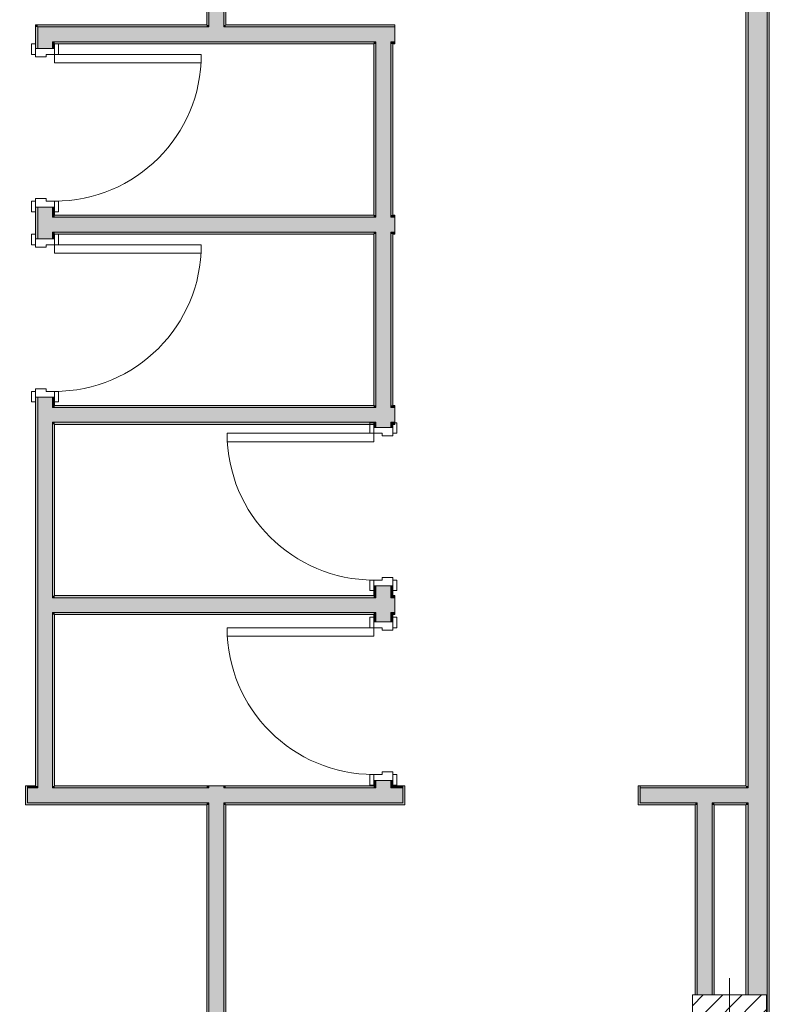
# Model space of a CAD drawing. Header units: millimetres. Extents: x -40968 to 11883, y -18948 to 4746.
# Tile 25 of 29: x 2646 to 6259, y -7033 to -2376. Entities that reach past the tile are written whole.
import ezdxf

# ---------------------------------------------------------------- set-up
doc = ezdxf.new("R2010")
doc.units = ezdxf.units.MM
doc.header["$MEASUREMENT"] = 0
doc.linetypes.add('Wipeout_Contour', pattern=[1000, 0, -1000])
for name, color, linetype in [('10_ESTR_Pilars', 7, 'Continuous'), ('12_FAÇ_Façana', 7, 'Continuous'), ('Demolido_12_FAÇ_Façana', 7, 'Continuous'), ('Demolido_Puertas Archicad', 7, 'Continuous')]:
    doc.layers.add(name, color=color, linetype=linetype)
for name, color, linetype, lineweight in [('10_ESTR_Pilars_Pluma_Nº__20', 1, 'Continuous', 5), ('10_ESTR_Pilars_Pluma_Nº__28', 7, 'Continuous', 20), ('10_ESTR_Pilars_Pluma_Nº__42', 8, 'Continuous', 25), ('12_FAÇ_Façana_Pluma_Nº__7', 7, 'Continuous', 5), ('Demolido_12_FAÇ_Façana_Pluma_Nº__7', 7, 'Continuous', 5), ('Demolido_Puertas Archicad_Pluma_Nº__1', 7, 'Continuous', 5), ('Demolido_Puertas Archicad_Pluma_Nº__7', 7, 'Continuous', 5)]:
    doc.layers.add(name, color=color, linetype=linetype, lineweight=lineweight)
for name, color, linetype, lineweight, true_color in [('12_FAÇ_Façana_Pluma_Nº__102', 7, 'Continuous', 5, 0xcccccc), ('12_FAÇ_Façana_Pluma_Nº__176', 7, 'Continuous', 15, 0x93a0c6), ('Demolido_12_FAÇ_Façana_Pluma_Nº__102', 7, 'Continuous', 5, 0xcccccc), ('Demolido_12_FAÇ_Façana_Pluma_Nº__176', 7, 'Continuous', 15, 0x93a0c6), ('Demolido_Puertas Archicad_Pluma_Nº__3', 7, 'Continuous', 5, 0xa4a4a4)]:
    doc.layers.add(name, color=color, linetype=linetype, lineweight=lineweight, true_color=true_color)

# ---------------------------------------------------------------- blocks, each defined once
blk = doc.blocks.new('Puerta 27_8')
at = {"layer": 'Demolido_Puertas Archicad_Pluma_Nº__1', "color": 7, "linetype": 'Continuous', "lineweight": 5}
for p, q in [((307, 0), (307, 694)), ((307, 694), (347, 694)), ((347, 694), (347, 0)), ((-397, 0), (-397, 19)), ((-397, 19), (-347, 19)), ((-347, 0), (-397, 0)), ((-347, 0), (-375, 0)), ((-375, 0), (-375, -90)), ((-347, 19), (-347, 0)), ((-347, -40), (-347, 0)), ((347, 0), (307, 0)), ((347, 19), (397, 19)), ((347, 0), (347, 19)), ((397, 0), (347, 0)), ((375, 0), (347, 0)), ((347, 0), (347, -40)), ((375, -90), (375, 0)), ((397, 19), (397, 0)), ((-335, -40), (-347, -40)), ((-335, -90), (-335, -40)), ((347, -40), (335, -40)), ((335, -40), (335, -90)), ((-397, -109), (-397, -90)), ((-397, -90), (-347, -90)), ((-375, -90), (-335, -90)), ((-347, -90), (-347, -109)), ((335, -90), (375, -90)), ((347, -90), (397, -90)), ((347, -109), (347, -90)), ((397, -90), (397, -109)), ((-347, -109), (-397, -109)), ((397, -109), (347, -109))]:
    blk.add_line(p, q, dxfattribs=at)
at = {"layer": 'Demolido_Puertas Archicad_Pluma_Nº__3', "color": 253, "linetype": 'Continuous', "lineweight": 5, "true_color": 0xa4a4a4}
blk.add_arc((347, 0), 694, 90, 180, dxfattribs=at)
at = {"layer": 'Demolido_Puertas Archicad_Pluma_Nº__7', "color": 7, "linetype": 'Continuous', "lineweight": 5}
for p, q in [((-375, 0), (-397, 0)), ((-375, 0), (-397, 0)), ((-375, 0), (-375, -10)), ((-375, 0), (-375, -10)), ((375, 0), (375, -10)), ((375, 0), (375, -10)), ((375, 0), (397, 0)), ((375, 0), (397, 0)), ((-375, -10), (-375, -80)), ((-375, -10), (-375, -80)), ((375, -10), (375, -80)), ((375, -10), (375, -80)), ((-375, -90), (-397, -90)), ((-375, -90), (-397, -90)), ((-375, -80), (-375, -90)), ((-375, -80), (-375, -90)), ((375, -80), (375, -90)), ((375, -80), (375, -90)), ((375, -90), (397, -90)), ((375, -90), (397, -90))]:
    blk.add_line(p, q, dxfattribs=at)
blk = doc.blocks.new('Muro_64_1', base_point=(2811.4, -6089.9))
at = {"layer": 'Demolido_12_FAÇ_Façana_Pluma_Nº__102', "linetype": 'Continuous', "lineweight": 0, "true_color": 0xe5e5e5}
for points in [[(2731.4, -2409.9), (2801.4, -2479.9), (2801.4, -2409.9)], [(2731.4, -2479.9), (2801.4, -2479.9), (2731.4, -2409.9)], [(2731.4, -2511.9), (2801.4, -2511.9), (2801.4, -2479.9), (2731.4, -2479.9)], [(2731.4, -3261.9), (2731.4, -3309.9), (2801.4, -3309.9), (2801.4, -3261.9)], [(2731.4, -3309.9), (2731.4, -3379.9), (2801.4, -3379.9), (2801.4, -3309.9)], [(2731.4, -3411.9), (2801.4, -3411.9), (2801.4, -3379.9), (2731.4, -3379.9)], [(2731.4, -4161.9), (2731.4, -4209.9), (2801.4, -4209.9), (2801.4, -4161.9)], [(2731.4, -4209.9), (2731.4, -4279.9), (2801.4, -4279.9), (2801.4, -4209.9)], [(2731.4, -4279.9), (2731.4, -5109.9), (2801.4, -5109.9), (2801.4, -4279.9)], [(2731.4, -5109.9), (2731.4, -5179.9), (2801.4, -5179.9), (2801.4, -5109.9)], [(2731.4, -5179.9), (2731.4, -5999.9), (2801.4, -5999.9), (2801.4, -5179.9)], [(2801.4, -5999.9), (2731.4, -5999.9), (2731.4, -6009.9), (2801.4, -6009.9)]]:
    blk.add_hatch(color=254, dxfattribs=at).paths.add_polyline_path(points)
at = {"layer": 'Demolido_12_FAÇ_Façana_Pluma_Nº__176', "linetype": 'Continuous', "lineweight": 0, "true_color": 0x495063}
for points in [[(2721.4, -2399.9), (2731.4, -2409.9), (2731.4, -2399.9)], [(2721.4, -2409.9), (2731.4, -2409.9), (2721.4, -2399.9)], [(2721.4, -2409.9), (2721.4, -2511.9), (2731.4, -2511.9), (2731.4, -2409.9)], [(2801.4, -2479.9), (2811.4, -2489.9), (2811.4, -2479.9)], [(2801.4, -2489.9), (2811.4, -2489.9), (2801.4, -2479.9)], [(2801.4, -2511.9), (2811.4, -2511.9), (2811.4, -2489.9), (2801.4, -2489.9)], [(2721.4, -3411.9), (2731.4, -3411.9), (2731.4, -3261.9), (2721.4, -3261.9)], [(2801.4, -3261.9), (2801.4, -3299.9), (2811.4, -3299.9), (2811.4, -3261.9)], [(2801.4, -3299.9), (2801.4, -3309.9), (2811.4, -3309.9), (2811.4, -3299.9)], [(2801.4, -3379.9), (2801.4, -3389.9), (2811.4, -3389.9), (2811.4, -3379.9)], [(2801.4, -3411.9), (2811.4, -3411.9), (2811.4, -3389.9), (2801.4, -3389.9)], [(2721.4, -5999.9), (2731.4, -5999.9), (2731.4, -4161.9), (2721.4, -4161.9)], [(2801.4, -4161.9), (2801.4, -4199.9), (2811.4, -4199.9), (2811.4, -4161.9)], [(2801.4, -4199.9), (2801.4, -4209.9), (2811.4, -4209.9), (2811.4, -4199.9)], [(2801.4, -4279.9), (2801.4, -4289.9), (2811.4, -4289.9), (2811.4, -4279.9)], [(2801.4, -4289.9), (2801.4, -5099.9), (2811.4, -5099.9), (2811.4, -4289.9)], [(2801.4, -5099.9), (2801.4, -5109.9), (2811.4, -5109.9), (2811.4, -5099.9)], [(2801.4, -5179.9), (2801.4, -5189.9), (2811.4, -5189.9), (2811.4, -5179.9)], [(2801.4, -5189.9), (2801.4, -5999.9), (2811.4, -5999.9), (2811.4, -5189.9)]]:
    blk.add_hatch(color=251, dxfattribs=at).paths.add_polyline_path(points)
at = {"layer": 'Demolido_12_FAÇ_Façana_Pluma_Nº__7', "color": 7, "linetype": 'Continuous', "lineweight": 5}
for p, q in [((2801.4, -2409.9), (2731.4, -2409.9)), ((2731.4, -2409.9), (2731.4, -2479.9)), ((2721.4, -2511.9), (2721.4, -2489.9)), ((2731.4, -2511.9), (2721.4, -2511.9)), ((2731.4, -2479.9), (2731.4, -2511.9)), ((2801.4, -2511.9), (2731.4, -2511.9)), ((2811.4, -2479.9), (2801.4, -2479.9)), ((2801.4, -2511.9), (2801.4, -2479.9)), ((2811.4, -2511.9), (2801.4, -2511.9)), ((2811.4, -2511.9), (2811.4, -2489.9)), ((2721.4, -3261.9), (2721.4, -3283.9)), ((2731.4, -3261.9), (2721.4, -3261.9)), ((2731.4, -3261.9), (2731.4, -3309.9)), ((2801.4, -3261.9), (2731.4, -3261.9)), ((2801.4, -3309.9), (2801.4, -3261.9)), ((2811.4, -3261.9), (2801.4, -3261.9)), ((2811.4, -3261.9), (2811.4, -3283.9)), ((2731.4, -3309.9), (2731.4, -3379.9)), ((2811.4, -3309.9), (2801.4, -3309.9)), ((2721.4, -3411.9), (2721.4, -3389.9)), ((2731.4, -3379.9), (2731.4, -3411.9)), ((2801.4, -3379.9), (2811.4, -3379.9)), ((2801.4, -3411.9), (2801.4, -3379.9)), ((2811.4, -3411.9), (2811.4, -3389.9)), ((2731.4, -3411.9), (2721.4, -3411.9)), ((2801.4, -3411.9), (2731.4, -3411.9)), ((2811.4, -3411.9), (2801.4, -3411.9)), ((2721.4, -4161.9), (2721.4, -4183.9)), ((2731.4, -4161.9), (2721.4, -4161.9)), ((2731.4, -4161.9), (2731.4, -4209.9)), ((2801.4, -4161.9), (2731.4, -4161.9)), ((2801.4, -4209.9), (2801.4, -4161.9)), ((2811.4, -4161.9), (2801.4, -4161.9)), ((2811.4, -4161.9), (2811.4, -4183.9)), ((2731.4, -4209.9), (2731.4, -4279.9)), ((2811.4, -4209.9), (2801.4, -4209.9)), ((2731.4, -4279.9), (2731.4, -5109.9)), ((2801.4, -4279.9), (2811.4, -4279.9)), ((2801.4, -5109.9), (2801.4, -4279.9)), ((2731.4, -5109.9), (2731.4, -5179.9)), ((2811.4, -5109.9), (2801.4, -5109.9)), ((2731.4, -5179.9), (2731.4, -5999.9)), ((2801.4, -5179.9), (2811.4, -5179.9)), ((2801.4, -5999.9), (2801.4, -5179.9)), ((2731.4, -5999.9), (2731.4, -6009.9)), ((2801.4, -6009.9), (2801.4, -5999.9))]:
    blk.add_line(p, q, dxfattribs=at)
at = {"layer": 'Demolido_12_FAÇ_Façana_Pluma_Nº__7', "color": 7, "linetype": 'Continuous', "lineweight": 5, "flags": 128}
for points in [[(2721.4, -2399.9), (2731.4, -2399.9)], [(2721.4, -2399.9), (2721.4, -2511.9)], [(2811.4, -2511.9), (2811.4, -2489.9)], [(2721.4, -3261.9), (2721.4, -3411.9)], [(2811.4, -3299.9), (2811.4, -3261.9)], [(2811.4, -3411.9), (2811.4, -3389.9)], [(2721.4, -4161.9), (2721.4, -5999.9)], [(2811.4, -4199.9), (2811.4, -4161.9)], [(2811.4, -5099.9), (2811.4, -4289.9)], [(2811.4, -5999.9), (2811.4, -5189.9)]]:
    blk.add_lwpolyline(points, dxfattribs=at)
at = {"layer": 'Demolido_Puertas Archicad', "color": 253, "linetype": 'Continuous', "lineweight": 5, "true_color": 0xa4a4a6, "xscale": -1, "zscale": 1000, "rotation": 270}
for p in [(2811.4, -2886.9), (2811.4, -3786.9)]:
    blk.add_blockref('Puerta 27_8', p, dxfattribs=at)
blk = doc.blocks.new('Muro_65_1', base_point=(2811.4, -2489.9))
at = {"layer": 'Demolido_12_FAÇ_Façana_Pluma_Nº__102', "linetype": 'Continuous', "lineweight": 0, "true_color": 0xe5e5e5}
for points in [[(2801.4, -2409.9), (2801.4, -2479.9), (3541.4, -2479.9), (3541.4, -2409.9)], [(3611.4, -2409.9), (3541.4, -2409.9), (3541.4, -2479.9), (3611.4, -2479.9)], [(4331.4, -2409.9), (3611.4, -2409.9), (3611.4, -2479.9), (4331.4, -2479.9)], [(4401.4, -2409.9), (4331.4, -2409.9), (4331.4, -2479.9), (4401.4, -2479.9)], [(4401.4, -2479.9), (4421.4, -2479.9), (4421.4, -2409.9), (4401.4, -2409.9)]]:
    blk.add_hatch(color=254, dxfattribs=at).paths.add_polyline_path(points)
at = {"layer": 'Demolido_12_FAÇ_Façana_Pluma_Nº__176', "linetype": 'Continuous', "lineweight": 0, "true_color": 0x495063}
for points in [[(2731.4, -2399.9), (2731.4, -2409.9), (3531.4, -2409.9), (3531.4, -2399.9)], [(3541.4, -2399.9), (3531.4, -2399.9), (3531.4, -2409.9), (3541.4, -2409.9)], [(3621.4, -2399.9), (3611.4, -2399.9), (3611.4, -2409.9), (3621.4, -2409.9)], [(3621.4, -2409.9), (4421.4, -2409.9), (4421.4, -2399.9), (3621.4, -2399.9)], [(4321.4, -2479.9), (2811.4, -2479.9), (2811.4, -2489.9), (4321.4, -2489.9)], [(4331.4, -2479.9), (4321.4, -2479.9), (4321.4, -2489.9), (4331.4, -2489.9)], [(4411.4, -2479.9), (4401.4, -2479.9), (4401.4, -2489.9), (4411.4, -2489.9)], [(4411.4, -2489.9), (4421.4, -2489.9), (4421.4, -2479.9), (4411.4, -2479.9)]]:
    blk.add_hatch(color=251, dxfattribs=at).paths.add_polyline_path(points)
at = {"layer": 'Demolido_12_FAÇ_Façana_Pluma_Nº__7', "color": 7, "linetype": 'Continuous', "lineweight": 5}
for p, q in [((2801.4, -2409.9), (2731.4, -2409.9)), ((3541.4, -2409.9), (2801.4, -2409.9)), ((3541.4, -2399.9), (3541.4, -2409.9)), ((3611.4, -2409.9), (3611.4, -2399.9)), ((4331.4, -2409.9), (3611.4, -2409.9)), ((4401.4, -2409.9), (4331.4, -2409.9)), ((4421.4, -2409.9), (4401.4, -2409.9)), ((2811.4, -2479.9), (2801.4, -2479.9)), ((2811.4, -2479.9), (3541.4, -2479.9)), ((3541.4, -2479.9), (3611.4, -2479.9)), ((3611.4, -2479.9), (4331.4, -2479.9)), ((4331.4, -2479.9), (4331.4, -2489.9)), ((4401.4, -2489.9), (4401.4, -2479.9)), ((4401.4, -2479.9), (4421.4, -2479.9))]:
    blk.add_line(p, q, dxfattribs=at)
at = {"layer": 'Demolido_12_FAÇ_Façana_Pluma_Nº__7', "color": 7, "linetype": 'Continuous', "lineweight": 5, "flags": 128}
for points in [[(3531.4, -2399.9), (2731.4, -2399.9)], [(4421.4, -2399.9), (3621.4, -2399.9)], [(4421.4, -2409.9), (4421.4, -2399.9)], [(4421.4, -2479.9), (4421.4, -2409.9)], [(2811.4, -2489.9), (4321.4, -2489.9)], [(4411.4, -2489.9), (4421.4, -2489.9)], [(4421.4, -2489.9), (4421.4, -2479.9)]]:
    blk.add_lwpolyline(points, dxfattribs=at)
blk = doc.blocks.new('Muro_66_1', base_point=(2811.4, -3389.9))
at = {"layer": 'Demolido_12_FAÇ_Façana_Pluma_Nº__102', "linetype": 'Continuous', "lineweight": 0, "true_color": 0xe5e5e5}
for points in [[(2801.4, -3309.9), (2801.4, -3379.9), (2811.4, -3379.9), (2811.4, -3309.9)], [(2811.4, -3379.9), (4321.4, -3379.9), (4321.4, -3309.9), (2811.4, -3309.9)], [(4321.4, -3309.9), (4321.4, -3379.9), (4331.4, -3379.9), (4331.4, -3309.9)], [(4401.4, -3309.9), (4401.4, -3379.9), (4411.4, -3379.9), (4411.4, -3309.9)], [(4411.4, -3379.9), (4421.4, -3379.9), (4421.4, -3309.9), (4411.4, -3309.9)]]:
    blk.add_hatch(color=254, dxfattribs=at).paths.add_polyline_path(points)
at = {"layer": 'Demolido_12_FAÇ_Façana_Pluma_Nº__176', "linetype": 'Continuous', "lineweight": 0, "true_color": 0x495063}
for points in [[(4321.4, -3299.9), (2811.4, -3299.9), (2811.4, -3309.9), (4321.4, -3309.9)], [(4421.4, -3299.9), (4411.4, -3299.9), (4411.4, -3309.9), (4421.4, -3309.9)], [(2811.4, -3389.9), (4321.4, -3389.9), (4321.4, -3379.9), (2811.4, -3379.9)], [(4411.4, -3389.9), (4421.4, -3389.9), (4421.4, -3379.9), (4411.4, -3379.9)]]:
    blk.add_hatch(color=251, dxfattribs=at).paths.add_polyline_path(points)
at = {"layer": 'Demolido_12_FAÇ_Façana_Pluma_Nº__7', "color": 7, "linetype": 'Continuous', "lineweight": 5}
for p, q in [((2811.4, -3309.9), (2801.4, -3309.9)), ((4321.4, -3309.9), (2811.4, -3309.9)), ((4331.4, -3309.9), (4321.4, -3309.9)), ((4411.4, -3309.9), (4401.4, -3309.9)), ((4421.4, -3309.9), (4411.4, -3309.9)), ((2801.4, -3379.9), (2811.4, -3379.9)), ((2811.4, -3379.9), (4321.4, -3379.9)), ((4321.4, -3379.9), (4331.4, -3379.9)), ((4401.4, -3379.9), (4411.4, -3379.9)), ((4411.4, -3379.9), (4421.4, -3379.9))]:
    blk.add_line(p, q, dxfattribs=at)
at = {"layer": 'Demolido_12_FAÇ_Façana_Pluma_Nº__7', "color": 7, "linetype": 'Continuous', "lineweight": 5, "flags": 128}
for points in [[(4321.4, -3299.9), (2811.4, -3299.9)], [(4421.4, -3299.9), (4411.4, -3299.9)], [(4421.4, -3309.9), (4421.4, -3299.9)], [(4421.4, -3379.9), (4421.4, -3309.9)], [(2811.4, -3389.9), (4321.4, -3389.9)], [(4411.4, -3389.9), (4421.4, -3389.9)], [(4421.4, -3389.9), (4421.4, -3379.9)]]:
    blk.add_lwpolyline(points, dxfattribs=at)
blk = doc.blocks.new('Muro_67_1', base_point=(2811.4, -4289.9))
at = {"layer": 'Demolido_12_FAÇ_Façana_Pluma_Nº__102', "linetype": 'Continuous', "lineweight": 0, "true_color": 0xe5e5e5}
for points in [[(2801.4, -4209.9), (2801.4, -4279.9), (2811.4, -4279.9), (2811.4, -4209.9)], [(2811.4, -4279.9), (4321.4, -4279.9), (4321.4, -4209.9), (2811.4, -4209.9)], [(4321.4, -4209.9), (4321.4, -4279.9), (4331.4, -4279.9), (4331.4, -4209.9)], [(4401.4, -4209.9), (4401.4, -4279.9), (4411.4, -4279.9), (4411.4, -4209.9)], [(4411.4, -4279.9), (4421.4, -4279.9), (4421.4, -4209.9), (4411.4, -4209.9)]]:
    blk.add_hatch(color=254, dxfattribs=at).paths.add_polyline_path(points)
at = {"layer": 'Demolido_12_FAÇ_Façana_Pluma_Nº__176', "linetype": 'Continuous', "lineweight": 0, "true_color": 0x495063}
for points in [[(4321.4, -4199.9), (2811.4, -4199.9), (2811.4, -4209.9), (4321.4, -4209.9)], [(4421.4, -4199.9), (4411.4, -4199.9), (4411.4, -4209.9), (4421.4, -4209.9)], [(2811.4, -4289.9), (4321.4, -4289.9), (4321.4, -4279.9), (2811.4, -4279.9)], [(4411.4, -4289.9), (4421.4, -4289.9), (4421.4, -4279.9), (4411.4, -4279.9)]]:
    blk.add_hatch(color=251, dxfattribs=at).paths.add_polyline_path(points)
at = {"layer": 'Demolido_12_FAÇ_Façana_Pluma_Nº__7', "color": 7, "linetype": 'Continuous', "lineweight": 5}
for p, q in [((2811.4, -4209.9), (2801.4, -4209.9)), ((4321.4, -4209.9), (2811.4, -4209.9)), ((4331.4, -4209.9), (4321.4, -4209.9)), ((4411.4, -4209.9), (4401.4, -4209.9)), ((4421.4, -4209.9), (4411.4, -4209.9)), ((2801.4, -4279.9), (2811.4, -4279.9)), ((2811.4, -4279.9), (4321.4, -4279.9)), ((4321.4, -4279.9), (4331.4, -4279.9)), ((4401.4, -4279.9), (4411.4, -4279.9)), ((4411.4, -4279.9), (4421.4, -4279.9))]:
    blk.add_line(p, q, dxfattribs=at)
at = {"layer": 'Demolido_12_FAÇ_Façana_Pluma_Nº__7', "color": 7, "linetype": 'Continuous', "lineweight": 5, "flags": 128}
for points in [[(4321.4, -4199.9), (2811.4, -4199.9)], [(4421.4, -4199.9), (4411.4, -4199.9)], [(4421.4, -4209.9), (4421.4, -4199.9)], [(4421.4, -4279.9), (4421.4, -4209.9)], [(4421.4, -4289.9), (4421.4, -4279.9)], [(2811.4, -4289.9), (4321.4, -4289.9)], [(4411.4, -4289.9), (4421.4, -4289.9)]]:
    blk.add_lwpolyline(points, dxfattribs=at)
blk = doc.blocks.new('Muro_68_1', base_point=(2811.4, -5189.9))
at = {"layer": 'Demolido_12_FAÇ_Façana_Pluma_Nº__102', "linetype": 'Continuous', "lineweight": 0, "true_color": 0xe5e5e5}
for points in [[(2801.4, -5109.9), (2801.4, -5179.9), (2811.4, -5179.9), (2811.4, -5109.9)], [(2811.4, -5179.9), (4321.4, -5179.9), (4321.4, -5109.9), (2811.4, -5109.9)], [(4321.4, -5109.9), (4321.4, -5179.9), (4331.4, -5179.9), (4331.4, -5109.9)], [(4401.4, -5109.9), (4401.4, -5179.9), (4411.4, -5179.9), (4411.4, -5109.9)], [(4411.4, -5179.9), (4421.4, -5179.9), (4421.4, -5109.9), (4411.4, -5109.9)]]:
    blk.add_hatch(color=254, dxfattribs=at).paths.add_polyline_path(points)
at = {"layer": 'Demolido_12_FAÇ_Façana_Pluma_Nº__176', "linetype": 'Continuous', "lineweight": 0, "true_color": 0x495063}
for points in [[(4321.4, -5099.9), (2811.4, -5099.9), (2811.4, -5109.9), (4321.4, -5109.9)], [(4421.4, -5099.9), (4411.4, -5099.9), (4411.4, -5109.9), (4421.4, -5109.9)], [(2811.4, -5189.9), (4321.4, -5189.9), (4321.4, -5179.9), (2811.4, -5179.9)], [(4411.4, -5189.9), (4421.4, -5189.9), (4421.4, -5179.9), (4411.4, -5179.9)]]:
    blk.add_hatch(color=251, dxfattribs=at).paths.add_polyline_path(points)
at = {"layer": 'Demolido_12_FAÇ_Façana_Pluma_Nº__7', "color": 7, "linetype": 'Continuous', "lineweight": 5}
for p, q in [((2811.4, -5109.9), (2801.4, -5109.9)), ((4321.4, -5109.9), (2811.4, -5109.9)), ((4331.4, -5109.9), (4321.4, -5109.9)), ((4411.4, -5109.9), (4401.4, -5109.9)), ((4421.4, -5109.9), (4411.4, -5109.9)), ((2801.4, -5179.9), (2811.4, -5179.9)), ((2811.4, -5179.9), (4321.4, -5179.9)), ((4321.4, -5179.9), (4331.4, -5179.9)), ((4401.4, -5179.9), (4411.4, -5179.9)), ((4411.4, -5179.9), (4421.4, -5179.9))]:
    blk.add_line(p, q, dxfattribs=at)
at = {"layer": 'Demolido_12_FAÇ_Façana_Pluma_Nº__7', "color": 7, "linetype": 'Continuous', "lineweight": 5, "flags": 128}
for points in [[(4321.4, -5099.9), (2811.4, -5099.9)], [(4421.4, -5099.9), (4411.4, -5099.9)], [(4421.4, -5109.9), (4421.4, -5099.9)], [(4421.4, -5179.9), (4421.4, -5109.9)], [(2811.4, -5189.9), (4321.4, -5189.9)], [(4411.4, -5189.9), (4421.4, -5189.9)], [(4421.4, -5189.9), (4421.4, -5179.9)]]:
    blk.add_lwpolyline(points, dxfattribs=at)
blk = doc.blocks.new('Abertura Rectangular 27')
at = {"layer": 'Demolido_Puertas Archicad_Pluma_Nº__7', "color": 7, "linetype": 'Continuous', "lineweight": 5}
for p, q in [((-561.6, 90), (-551.6, 90)), ((-551.6, 0), (-551.6, 90)), ((561.6, 90), (551.6, 90)), ((551.6, 0), (551.6, 90))]:
    blk.add_line(p, q, dxfattribs=at)
blk = doc.blocks.new('Muro_69_1', base_point=(1272.1, -6089.9))
at = {"layer": 'Demolido_12_FAÇ_Façana_Pluma_Nº__102', "linetype": 'Continuous', "lineweight": 0, "true_color": 0xe5e5e5}
for points in [[(2683.9, -6009.9), (2683.9, -6079.9), (2731.4, -6079.9), (2731.4, -6009.9)], [(2801.4, -6009.9), (2731.4, -6009.9), (2731.4, -6079.9), (2801.4, -6079.9)], [(2801.4, -6079.9), (3531.4, -6079.9), (3531.4, -6009.9), (2801.4, -6009.9)], [(3531.4, -6009.9), (3531.4, -6079.9), (3541.4, -6079.9), (3541.4, -6009.9)], [(3611.4, -6009.9), (3611.4, -6079.9), (3621.4, -6079.9), (3621.4, -6009.9)], [(4331.4, -6009.9), (3621.4, -6009.9), (3621.4, -6079.9), (4331.4, -6079.9)], [(4401.4, -6009.9), (4331.4, -6009.9), (4331.4, -6079.9), (4401.4, -6079.9)], [(4401.4, -6079.9), (4459, -6079.9), (4459, -6009.9), (4401.4, -6009.9)], [(5582.1, -6079.9), (5852.1, -6079.9), (5852.1, -6009.9), (5582.1, -6009.9)], [(5922.1, -6009.9), (5852.1, -6009.9), (5852.1, -6079.9), (5922.1, -6079.9)], [(5922.1, -6079.9), (6082.1, -6079.9), (6082.1, -6009.9), (5922.1, -6009.9)], [(6082.1, -6009.9), (6082.1, -6079.9), (6092.1, -6079.9), (6092.1, -6009.9)]]:
    blk.add_hatch(color=254, dxfattribs=at).paths.add_polyline_path(points)
at = {"layer": 'Demolido_12_FAÇ_Façana_Pluma_Nº__176', "linetype": 'Continuous', "lineweight": 0, "true_color": 0x495063}
for points in [[(2683.9, -6089.9), (2683.9, -6079.9), (2683.9, -5999.9), (2673.9, -5999.9), (2673.9, -6089.9)], [(2683.9, -5999.9), (2683.9, -6009.9), (2721.4, -6009.9), (2721.4, -5999.9)], [(2731.4, -5999.9), (2721.4, -5999.9), (2721.4, -6009.9), (2731.4, -6009.9)], [(2811.4, -5999.9), (2801.4, -5999.9), (2801.4, -6009.9), (2811.4, -6009.9)], [(2811.4, -6009.9), (3531.4, -6009.9), (3531.4, -5999.9), (2811.4, -5999.9)], [(4321.4, -5999.9), (3621.4, -5999.9), (3621.4, -6009.9), (4321.4, -6009.9)], [(4331.4, -5999.9), (4321.4, -5999.9), (4321.4, -6009.9), (4331.4, -6009.9)], [(4411.4, -5999.9), (4401.4, -5999.9), (4401.4, -6009.9), (4411.4, -6009.9)], [(4459, -5999.9), (4411.4, -5999.9), (4411.4, -6009.9), (4459, -6009.9)], [(4469, -6089.9), (4469, -5999.9), (4459, -5999.9), (4459, -6079.9), (4459, -6089.9)], [(5582.1, -6089.9), (5582.1, -6079.9), (5582.1, -5999.9), (5572.1, -5999.9), (5572.1, -6089.9)], [(6082.1, -5999.9), (5582.1, -5999.9), (5582.1, -6009.9), (6082.1, -6009.9)], [(2683.9, -6079.9), (2683.9, -6089.9), (3531.4, -6089.9), (3531.4, -6079.9)], [(3621.4, -6079.9), (3621.4, -6089.9), (4459, -6089.9), (4459, -6079.9)], [(5582.1, -6089.9), (5842.1, -6089.9), (5842.1, -6079.9), (5582.1, -6079.9)], [(5852.1, -6079.9), (5842.1, -6079.9), (5842.1, -6089.9), (5852.1, -6089.9)], [(5932.1, -6079.9), (5922.1, -6079.9), (5922.1, -6089.9), (5932.1, -6089.9)], [(5932.1, -6089.9), (6082.1, -6089.9), (6082.1, -6079.9), (5932.1, -6079.9)]]:
    blk.add_hatch(color=251, dxfattribs=at).paths.add_polyline_path(points)
at = {"layer": 'Demolido_12_FAÇ_Façana_Pluma_Nº__7', "color": 7, "linetype": 'Continuous', "lineweight": 5}
for p, q in [((2673.9, -5999.9), (2673.9, -6089.9)), ((2683.9, -5999.9), (2673.9, -5999.9)), ((2683.9, -6079.9), (2683.9, -5999.9)), ((2731.4, -5999.9), (2731.4, -6009.9)), ((2801.4, -6009.9), (2801.4, -5999.9)), ((4331.4, -5999.9), (4331.4, -6009.9)), ((4401.4, -6009.9), (4401.4, -5999.9)), ((4459, -5999.9), (4469, -5999.9)), ((4459, -6079.9), (4459, -5999.9)), ((4469, -5999.9), (4469, -6089.9)), ((5572.1, -5999.9), (5572.1, -6089.9)), ((5582.1, -5999.9), (5572.1, -5999.9)), ((5582.1, -6079.9), (5582.1, -5999.9)), ((2731.4, -6009.9), (2683.9, -6009.9)), ((3531.4, -6009.9), (2801.4, -6009.9)), ((3541.4, -6009.9), (3531.4, -6009.9)), ((3621.4, -6009.9), (3611.4, -6009.9)), ((4331.4, -6009.9), (3621.4, -6009.9)), ((4459, -6009.9), (4401.4, -6009.9)), ((5852.1, -6009.9), (5582.1, -6009.9)), ((5922.1, -6009.9), (5852.1, -6009.9)), ((6082.1, -6009.9), (5922.1, -6009.9)), ((6092.1, -6009.9), (6082.1, -6009.9)), ((2683.9, -6089.9), (2673.9, -6089.9)), ((2683.9, -6079.9), (2731.4, -6079.9)), ((2731.4, -6079.9), (2801.4, -6079.9)), ((2801.4, -6079.9), (3531.4, -6079.9)), ((3531.4, -6079.9), (3541.4, -6079.9)), ((3611.4, -6079.9), (3621.4, -6079.9)), ((3621.4, -6079.9), (4331.4, -6079.9)), ((4331.4, -6079.9), (4401.4, -6079.9)), ((4401.4, -6079.9), (4459, -6079.9)), ((4459, -6089.9), (4469, -6089.9)), ((5582.1, -6089.9), (5572.1, -6089.9)), ((5582.1, -6079.9), (5852.1, -6079.9)), ((5852.1, -6079.9), (5852.1, -6089.9)), ((5922.1, -6089.9), (5922.1, -6079.9)), ((5922.1, -6079.9), (6082.1, -6079.9)), ((6082.1, -6079.9), (6092.1, -6079.9))]:
    blk.add_line(p, q, dxfattribs=at)
at = {"layer": 'Demolido_12_FAÇ_Façana_Pluma_Nº__7', "color": 7, "linetype": 'Continuous', "lineweight": 5, "flags": 128}
for points in [[(2721.4, -5999.9), (2683.9, -5999.9)], [(3531.4, -5999.9), (2811.4, -5999.9)], [(4321.4, -5999.9), (3621.4, -5999.9)], [(4459, -5999.9), (4411.4, -5999.9)], [(6082.1, -5999.9), (5582.1, -5999.9)], [(2683.9, -6089.9), (3531.4, -6089.9)], [(3621.4, -6089.9), (4459, -6089.9)], [(5582.1, -6089.9), (5842.1, -6089.9)], [(5932.1, -6089.9), (6082.1, -6089.9)]]:
    blk.add_lwpolyline(points, dxfattribs=at)
at = {"layer": 'Demolido_Puertas Archicad', "color": 253, "linetype": 'Continuous', "lineweight": 5, "true_color": 0xa4a4a6, "xscale": -1, "zscale": 1000, "rotation": 180}
for p in [(2122.3, -5999.9), (5020.5, -5999.9)]:
    blk.add_blockref('Abertura Rectangular 27', p, dxfattribs=at)
blk = doc.blocks.new('Muro_70_1', base_point=(3621.4, -9484))
at = {"layer": 'Demolido_12_FAÇ_Façana_Pluma_Nº__102', "linetype": 'Continuous', "lineweight": 0, "true_color": 0xe5e5e5}
for points in [[(3611.4, -6009.9), (3611.4, -5999.9), (3541.4, -5999.9), (3541.4, -6009.9)], [(3541.4, -6009.9), (3541.4, -6079.9), (3611.4, -6079.9), (3611.4, -6009.9)], [(3541.4, -6079.9), (3541.4, -9374), (3611.4, -9374), (3611.4, -6079.9)], [(3541.4, -9384), (3611.4, -9384), (3611.4, -9374), (3541.4, -9374)]]:
    blk.add_hatch(color=254, dxfattribs=at).paths.add_polyline_path(points)
at = {"layer": 'Demolido_12_FAÇ_Façana_Pluma_Nº__176', "linetype": 'Continuous', "lineweight": 0, "true_color": 0x495063}
for points in [[(3531.4, -5999.9), (3531.4, -6009.9), (3541.4, -6009.9), (3541.4, -5999.9)], [(3611.4, -5999.9), (3611.4, -6009.9), (3621.4, -6009.9), (3621.4, -5999.9)], [(3531.4, -6079.9), (3531.4, -6089.9), (3541.4, -6089.9), (3541.4, -6079.9)], [(3531.4, -6089.9), (3531.4, -9374), (3541.4, -9374), (3541.4, -6089.9)], [(3611.4, -6079.9), (3611.4, -6089.9), (3621.4, -6089.9), (3621.4, -6079.9)], [(3611.4, -6089.9), (3611.4, -9374), (3621.4, -9374), (3621.4, -6089.9)]]:
    blk.add_hatch(color=251, dxfattribs=at).paths.add_polyline_path(points)
at = {"layer": 'Demolido_12_FAÇ_Façana_Pluma_Nº__7', "color": 7, "linetype": 'Continuous', "lineweight": 5}
for p, q in [((3541.4, -5999.9), (3541.4, -6009.9)), ((3611.4, -6009.9), (3611.4, -5999.9)), ((3541.4, -6009.9), (3531.4, -6009.9)), ((3621.4, -6009.9), (3611.4, -6009.9)), ((3531.4, -6079.9), (3541.4, -6079.9)), ((3541.4, -6079.9), (3541.4, -9374)), ((3611.4, -6079.9), (3621.4, -6079.9)), ((3611.4, -9374), (3611.4, -6079.9)), ((3541.4, -9374), (3541.4, -9384)), ((3611.4, -9384), (3611.4, -9374))]:
    blk.add_line(p, q, dxfattribs=at)
at = {"layer": 'Demolido_12_FAÇ_Façana_Pluma_Nº__7', "color": 7, "linetype": 'Continuous', "lineweight": 5, "flags": 128}
for points in [[(3541.4, -5999.9), (3531.4, -5999.9)], [(3611.4, -5999.9), (3541.4, -5999.9)], [(3621.4, -5999.9), (3611.4, -5999.9)], [(3531.4, -6089.9), (3531.4, -9374)], [(3621.4, -9374), (3621.4, -6089.9)]]:
    blk.add_lwpolyline(points, dxfattribs=at)
blk = doc.blocks.new('Muro_74_1', base_point=(3621.4, -2489.9))
at = {"layer": 'Demolido_12_FAÇ_Façana_Pluma_Nº__102', "linetype": 'Continuous', "lineweight": 0, "true_color": 0xe5e5e5}
for points in [[(3611.4, -1114), (3541.4, -1114), (3541.4, -1124), (3611.4, -1124)], [(3611.4, -2399.9), (3611.4, -1124), (3541.4, -1124), (3541.4, -2399.9)], [(3611.4, -2399.9), (3541.4, -2399.9), (3541.4, -2409.9), (3611.4, -2409.9)]]:
    blk.add_hatch(color=254, dxfattribs=at).paths.add_polyline_path(points)
at = {"layer": 'Demolido_12_FAÇ_Façana_Pluma_Nº__176', "linetype": 'Continuous', "lineweight": 0, "true_color": 0x495063}
for points in [[(3531.4, -1124), (3531.4, -2399.9), (3541.4, -2399.9), (3541.4, -1124)], [(3621.4, -2399.9), (3621.4, -1124), (3611.4, -1124), (3611.4, -2399.9)]]:
    blk.add_hatch(color=251, dxfattribs=at).paths.add_polyline_path(points)
at = {"layer": 'Demolido_12_FAÇ_Façana_Pluma_Nº__7', "color": 7, "linetype": 'Continuous', "lineweight": 5}
for p, q in [((3541.4, -1114), (3541.4, -1124)), ((3611.4, -1124), (3611.4, -1114)), ((3541.4, -1124), (3541.4, -2399.9)), ((3611.4, -2399.9), (3611.4, -1124)), ((3541.4, -2399.9), (3541.4, -2409.9)), ((3611.4, -2409.9), (3611.4, -2399.9))]:
    blk.add_line(p, q, dxfattribs=at)
at = {"layer": 'Demolido_12_FAÇ_Façana_Pluma_Nº__7', "color": 7, "linetype": 'Continuous', "lineweight": 5, "flags": 128}
for points in [[(3531.4, -1124), (3531.4, -2399.9)], [(3621.4, -2399.9), (3621.4, -1124)]]:
    blk.add_lwpolyline(points, dxfattribs=at)
blk = doc.blocks.new('Puerta 27_13')
at = {"layer": 'Demolido_Puertas Archicad_Pluma_Nº__1', "color": 7, "linetype": 'Continuous', "lineweight": 5}
for p, q in [((307, 0), (307, 694)), ((307, 694), (347, 694)), ((347, 694), (347, 0)), ((-347, 19), (-397, 19)), ((-397, 19), (-397, 0)), ((-397, 0), (-347, 0)), ((-347, 0), (-375, 0)), ((-375, 0), (-375, -90)), ((-347, 0), (-347, 19)), ((-347, -40), (-347, 0)), ((347, 0), (307, 0)), ((397, 19), (347, 19)), ((347, 19), (347, 0)), ((347, 0), (397, 0)), ((375, 0), (347, 0)), ((347, 0), (347, -40)), ((375, -90), (375, 0)), ((397, 0), (397, 19)), ((-335, -40), (-347, -40)), ((-335, -90), (-335, -40)), ((347, -40), (335, -40)), ((335, -40), (335, -90)), ((-347, -90), (-397, -90)), ((-397, -90), (-397, -109)), ((-375, -90), (-335, -90)), ((-347, -109), (-347, -90)), ((335, -90), (375, -90)), ((397, -90), (347, -90)), ((347, -90), (347, -109)), ((397, -109), (397, -90)), ((-397, -109), (-347, -109)), ((347, -109), (397, -109))]:
    blk.add_line(p, q, dxfattribs=at)
at = {"layer": 'Demolido_Puertas Archicad_Pluma_Nº__3', "color": 253, "linetype": 'Continuous', "lineweight": 5, "true_color": 0xa4a4a4}
blk.add_arc((347, 0), 694, 90, 180, dxfattribs=at)
at = {"layer": 'Demolido_Puertas Archicad_Pluma_Nº__7', "color": 7, "linetype": 'Continuous', "lineweight": 5}
for p, q in [((-375, 0), (-397, 0)), ((-375, 0), (-397, 0)), ((-375, -10), (-375, 0)), ((-375, -10), (-375, 0)), ((375, -10), (375, 0)), ((375, -10), (375, 0)), ((375, 0), (397, 0)), ((375, 0), (397, 0)), ((-375, -80), (-375, -10)), ((-375, -80), (-375, -10)), ((375, -80), (375, -10)), ((375, -80), (375, -10)), ((-375, -90), (-397, -90)), ((-375, -90), (-397, -90)), ((-375, -90), (-375, -80)), ((-375, -90), (-375, -80)), ((375, -90), (375, -80)), ((375, -90), (375, -80)), ((375, -90), (397, -90)), ((375, -90), (397, -90))]:
    blk.add_line(p, q, dxfattribs=at)
blk = doc.blocks.new('Muro_98_1', base_point=(4411.4, -6089.9))
at = {"layer": 'Demolido_12_FAÇ_Façana_Pluma_Nº__102', "linetype": 'Continuous', "lineweight": 0, "true_color": 0xe5e5e5}
for points in [[(4401.4, -2479.9), (4331.4, -2479.9), (4331.4, -2489.9), (4401.4, -2489.9)], [(4401.4, -3309.9), (4401.4, -2489.9), (4331.4, -2489.9), (4331.4, -3309.9)], [(4331.4, -3309.9), (4331.4, -3379.9), (4401.4, -3379.9), (4401.4, -3309.9)], [(4331.4, -3379.9), (4331.4, -4209.9), (4401.4, -4209.9), (4401.4, -3379.9)], [(4331.4, -4209.9), (4331.4, -4279.9), (4401.4, -4279.9), (4401.4, -4209.9)], [(4331.4, -4304.3), (4401.4, -4304.3), (4401.4, -4279.9), (4331.4, -4279.9)], [(4331.4, -5054.3), (4331.4, -5109.9), (4401.4, -5109.9), (4401.4, -5054.3)], [(4331.4, -5109.9), (4331.4, -5179.9), (4401.4, -5179.9), (4401.4, -5109.9)], [(4331.4, -5224.2), (4401.4, -5224.2), (4401.4, -5179.9), (4331.4, -5179.9)], [(4331.4, -5974.2), (4331.4, -5999.9), (4401.4, -5999.9), (4401.4, -5974.2)], [(4401.4, -5999.9), (4331.4, -5999.9), (4331.4, -6009.9), (4401.4, -6009.9)]]:
    blk.add_hatch(color=254, dxfattribs=at).paths.add_polyline_path(points)
at = {"layer": 'Demolido_12_FAÇ_Façana_Pluma_Nº__176', "linetype": 'Continuous', "lineweight": 0, "true_color": 0x495063}
for points in [[(4331.4, -3299.9), (4331.4, -2489.9), (4321.4, -2489.9), (4321.4, -3299.9)], [(4411.4, -3299.9), (4411.4, -2489.9), (4401.4, -2489.9), (4401.4, -3299.9)], [(4321.4, -3299.9), (4321.4, -3309.9), (4331.4, -3309.9), (4331.4, -3299.9)], [(4401.4, -3299.9), (4401.4, -3309.9), (4411.4, -3309.9), (4411.4, -3299.9)], [(4321.4, -3379.9), (4321.4, -3389.9), (4331.4, -3389.9), (4331.4, -3379.9)], [(4321.4, -3389.9), (4321.4, -4199.9), (4331.4, -4199.9), (4331.4, -3389.9)], [(4401.4, -3379.9), (4401.4, -3389.9), (4411.4, -3389.9), (4411.4, -3379.9)], [(4401.4, -3389.9), (4401.4, -4199.9), (4411.4, -4199.9), (4411.4, -3389.9)], [(4321.4, -4199.9), (4321.4, -4209.9), (4331.4, -4209.9), (4331.4, -4199.9)], [(4401.4, -4199.9), (4401.4, -4209.9), (4411.4, -4209.9), (4411.4, -4199.9)], [(4321.4, -4279.9), (4321.4, -4289.9), (4331.4, -4289.9), (4331.4, -4279.9)], [(4401.4, -4279.9), (4401.4, -4289.9), (4411.4, -4289.9), (4411.4, -4279.9)], [(4321.4, -4289.9), (4321.4, -4304.3), (4331.4, -4304.3), (4331.4, -4289.9)], [(4401.4, -4304.3), (4411.4, -4304.3), (4411.4, -4289.9), (4401.4, -4289.9)], [(4321.4, -5099.9), (4331.4, -5099.9), (4331.4, -5054.3), (4321.4, -5054.3)], [(4401.4, -5054.3), (4401.4, -5099.9), (4411.4, -5099.9), (4411.4, -5054.3)], [(4321.4, -5099.9), (4321.4, -5109.9), (4331.4, -5109.9), (4331.4, -5099.9)], [(4401.4, -5099.9), (4401.4, -5109.9), (4411.4, -5109.9), (4411.4, -5099.9)], [(4321.4, -5179.9), (4321.4, -5189.9), (4331.4, -5189.9), (4331.4, -5179.9)], [(4321.4, -5189.9), (4321.4, -5224.2), (4331.4, -5224.2), (4331.4, -5189.9)], [(4401.4, -5179.9), (4401.4, -5189.9), (4411.4, -5189.9), (4411.4, -5179.9)], [(4401.4, -5224.2), (4411.4, -5224.2), (4411.4, -5189.9), (4401.4, -5189.9)], [(4321.4, -5999.9), (4331.4, -5999.9), (4331.4, -5974.2), (4321.4, -5974.2)], [(4401.4, -5974.2), (4401.4, -5999.9), (4411.4, -5999.9), (4411.4, -5974.2)]]:
    blk.add_hatch(color=251, dxfattribs=at).paths.add_polyline_path(points)
at = {"layer": 'Demolido_12_FAÇ_Façana_Pluma_Nº__7', "color": 7, "linetype": 'Continuous', "lineweight": 5}
for p, q in [((4331.4, -2479.9), (4331.4, -2489.9)), ((4331.4, -2489.9), (4331.4, -3309.9)), ((4401.4, -2489.9), (4401.4, -2479.9)), ((4401.4, -3309.9), (4401.4, -2489.9)), ((4331.4, -3309.9), (4321.4, -3309.9)), ((4411.4, -3309.9), (4401.4, -3309.9)), ((4321.4, -3379.9), (4331.4, -3379.9)), ((4331.4, -3379.9), (4331.4, -4209.9)), ((4401.4, -3379.9), (4411.4, -3379.9)), ((4401.4, -4209.9), (4401.4, -3379.9)), ((4331.4, -4209.9), (4321.4, -4209.9)), ((4411.4, -4209.9), (4401.4, -4209.9)), ((4321.4, -4279.9), (4331.4, -4279.9)), ((4321.4, -4304.3), (4321.4, -4282.3)), ((4331.4, -4279.9), (4331.4, -4304.3)), ((4401.4, -4279.9), (4411.4, -4279.9)), ((4401.4, -4304.3), (4401.4, -4279.9)), ((4411.4, -4304.3), (4411.4, -4282.3)), ((4331.4, -4304.3), (4321.4, -4304.3)), ((4401.4, -4304.3), (4331.4, -4304.3)), ((4411.4, -4304.3), (4401.4, -4304.3)), ((4321.4, -5054.3), (4321.4, -5076.3)), ((4331.4, -5054.3), (4321.4, -5054.3)), ((4331.4, -5054.3), (4331.4, -5109.9)), ((4401.4, -5054.3), (4331.4, -5054.3)), ((4401.4, -5109.9), (4401.4, -5054.3)), ((4411.4, -5054.3), (4401.4, -5054.3)), ((4411.4, -5054.3), (4411.4, -5076.3)), ((4331.4, -5109.9), (4321.4, -5109.9)), ((4411.4, -5109.9), (4401.4, -5109.9)), ((4321.4, -5179.9), (4331.4, -5179.9)), ((4321.4, -5224.2), (4321.4, -5202.2)), ((4331.4, -5179.9), (4331.4, -5224.2)), ((4401.4, -5179.9), (4411.4, -5179.9)), ((4401.4, -5224.2), (4401.4, -5179.9)), ((4411.4, -5224.2), (4411.4, -5202.2)), ((4331.4, -5224.2), (4321.4, -5224.2)), ((4401.4, -5224.2), (4331.4, -5224.2)), ((4411.4, -5224.2), (4401.4, -5224.2)), ((4321.4, -5974.2), (4321.4, -5996.2)), ((4331.4, -5974.2), (4321.4, -5974.2)), ((4331.4, -5974.2), (4331.4, -5999.9)), ((4401.4, -5974.2), (4331.4, -5974.2)), ((4331.4, -5999.9), (4331.4, -6009.9)), ((4401.4, -5999.9), (4401.4, -5974.2)), ((4411.4, -5974.2), (4401.4, -5974.2)), ((4401.4, -6009.9), (4401.4, -5999.9)), ((4411.4, -5974.2), (4411.4, -5996.2))]:
    blk.add_line(p, q, dxfattribs=at)
at = {"layer": 'Demolido_12_FAÇ_Façana_Pluma_Nº__7', "color": 7, "linetype": 'Continuous', "lineweight": 5, "flags": 128}
for points in [[(4321.4, -2489.9), (4321.4, -3299.9)], [(4411.4, -3299.9), (4411.4, -2489.9)], [(4321.4, -3389.9), (4321.4, -4199.9)], [(4411.4, -4199.9), (4411.4, -3389.9)], [(4321.4, -4289.9), (4321.4, -4304.3)], [(4411.4, -4304.3), (4411.4, -4289.9)], [(4321.4, -5054.3), (4321.4, -5099.9)], [(4411.4, -5099.9), (4411.4, -5054.3)], [(4321.4, -5189.9), (4321.4, -5224.2)], [(4411.4, -5224.2), (4411.4, -5189.9)], [(4321.4, -5974.2), (4321.4, -5999.9)], [(4411.4, -5999.9), (4411.4, -5974.2)]]:
    blk.add_lwpolyline(points, dxfattribs=at)
at = {"layer": 'Demolido_Puertas Archicad', "color": 253, "linetype": 'Continuous', "lineweight": 5, "true_color": 0xa4a4a6, "zscale": 1000, "rotation": 90}
for p in [(4321.4, -4679.3), (4321.4, -5599.2)]:
    blk.add_blockref('Puerta 27_13', p, dxfattribs=at)
blk = doc.blocks.new('Muro_99_1', base_point=(5932.1, -6989))
at = {"layer": 'Demolido_12_FAÇ_Façana_Pluma_Nº__102', "linetype": 'Continuous', "lineweight": 0, "true_color": 0xe5e5e5}
for points in [[(5922.1, -6079.9), (5852.1, -6079.9), (5852.1, -6089.9), (5922.1, -6089.9)], [(5922.1, -6989), (5922.1, -6089.9), (5852.1, -6089.9), (5852.1, -6989)]]:
    blk.add_hatch(color=254, dxfattribs=at).paths.add_polyline_path(points)
at = {"layer": 'Demolido_12_FAÇ_Façana_Pluma_Nº__176', "linetype": 'Continuous', "lineweight": 0, "true_color": 0x495063}
for points in [[(5842.1, -6089.9), (5842.1, -6989), (5852.1, -6989), (5852.1, -6089.9)], [(5932.1, -6989), (5932.1, -6089.9), (5922.1, -6089.9), (5922.1, -6989)]]:
    blk.add_hatch(color=251, dxfattribs=at).paths.add_polyline_path(points)
at = {"layer": 'Demolido_12_FAÇ_Façana_Pluma_Nº__7', "color": 7, "linetype": 'Continuous', "lineweight": 5}
for p, q in [((5852.1, -6079.9), (5852.1, -6089.9)), ((5852.1, -6089.9), (5852.1, -6989)), ((5922.1, -6089.9), (5922.1, -6079.9)), ((5922.1, -6989), (5922.1, -6089.9))]:
    blk.add_line(p, q, dxfattribs=at)
at = {"layer": 'Demolido_12_FAÇ_Façana_Pluma_Nº__7', "color": 7, "linetype": 'Continuous', "lineweight": 5, "flags": 128}
for points in [[(5842.1, -6089.9), (5842.1, -6989)], [(5932.1, -6989), (5932.1, -6089.9)]]:
    blk.add_lwpolyline(points, dxfattribs=at)
blk = doc.blocks.new('Muro_110_1', base_point=(6082.1, -9207.4))
at = {"layer": '12_FAÇ_Façana_Pluma_Nº__102', "linetype": 'Continuous', "lineweight": 0, "true_color": 0xe5e5e5}
for points in [[(6182.1, -6009.9), (6182.1, -1639), (6092.1, -1639), (6092.1, -6009.9)], [(6092.1, -6009.9), (6092.1, -6079.9), (6182.1, -6079.9), (6182.1, -6009.9)], [(6182.1, -6079.9), (6092.1, -6079.9), (6092.1, -6989), (6178.9, -6989), (6178.9, -7439), (6092.1, -7439), (6092.1, -9207.4), (6182.1, -9207.4)]]:
    blk.add_hatch(color=254, dxfattribs=at).paths.add_polyline_path(points)
at = {"layer": '12_FAÇ_Façana_Pluma_Nº__176', "linetype": 'Continuous', "lineweight": 0, "true_color": 0x495063}
for points in [[(6092.1, -5999.9), (6092.1, -1639), (6082.1, -1639), (6082.1, -5999.9)], [(6192.1, -9207.4), (6192.1, -1639), (6182.1, -1639), (6182.1, -9207.4)], [(6082.1, -5999.9), (6082.1, -6009.9), (6092.1, -6009.9), (6092.1, -5999.9)], [(6082.1, -6079.9), (6082.1, -6089.9), (6092.1, -6089.9), (6092.1, -6079.9)], [(6092.1, -6089.9), (6082.1, -6089.9), (6082.1, -6989), (6092.1, -6989)]]:
    blk.add_hatch(color=251, dxfattribs=at).paths.add_polyline_path(points)
at = {"layer": '12_FAÇ_Façana_Pluma_Nº__7', "color": 7, "linetype": 'Continuous', "lineweight": 5}
for p, q in [((6092.1, -1639), (6092.1, -6009.9)), ((6182.1, -6009.9), (6182.1, -1639)), ((6182.1, -6079.9), (6182.1, -6009.9)), ((6092.1, -6079.9), (6092.1, -6989)), ((6182.1, -9207.4), (6182.1, -6079.9))]:
    blk.add_line(p, q, dxfattribs=at)
at = {"layer": '12_FAÇ_Façana_Pluma_Nº__7', "color": 7, "linetype": 'Continuous', "lineweight": 5, "flags": 128}
for points in [[(6082.1, -1639), (6082.1, -5999.9)], [(6192.1, -9207.4), (6192.1, -1639)], [(6082.1, -6089.9), (6082.1, -6989)]]:
    blk.add_lwpolyline(points, dxfattribs=at)
at = {"layer": 'Demolido_12_FAÇ_Façana_Pluma_Nº__7', "color": 7, "linetype": 'Continuous', "lineweight": 5}
for p, q in [((6092.1, -6009.9), (6082.1, -6009.9)), ((6082.1, -6079.9), (6092.1, -6079.9))]:
    blk.add_line(p, q, dxfattribs=at)
blk = doc.blocks.new('Pilar_10_1', base_point=(6003.9, -7214))
at = {"color": 254, "linetype": 'Wipeout_Contour', "lineweight": 0, "ltscale": 37550.426249}
blk.add_wipeout([(5828.9, -7439), (6178.9, -7439), (6178.9, -6989), (5828.9, -6989)], dxfattribs=at).dxf.layer = '10_ESTR_Pilars'
at = {"layer": '10_ESTR_Pilars_Pluma_Nº__42', "linetype": 'Continuous', "lineweight": 25}
h = blk.add_hatch(dxfattribs=at)
h.set_pattern_fill('00_GCT_trama_45º_e1_400__05', color=8, style=0, pattern_type=2)
h.set_pattern_definition([(45, (0, 0), (-45.96194, 45.96194), [])])
h.paths.add_polyline_path([(5828.9, -7439), (6178.9, -7439), (6178.9, -6989), (5828.9, -6989)])
at = {"layer": '10_ESTR_Pilars_Pluma_Nº__20', "color": 1, "linetype": 'Continuous', "lineweight": 5}
for p, q in [((6003.9, -7134), (6003.9, -6909)), ((5923.9, -7214), (5748.9, -7214)), ((6083.9, -7214), (6258.9, -7214)), ((6003.9, -7294), (6003.9, -7519))]:
    blk.add_line(p, q, dxfattribs=at)
blk.add_point((6003.9, -7214), dxfattribs=at)
at = {"layer": '10_ESTR_Pilars_Pluma_Nº__28', "color": 7, "linetype": 'Continuous', "lineweight": 20, "flags": 128}
blk.add_lwpolyline([(5828.9, -7439), (6178.9, -7439), (6178.9, -6989), (5828.9, -6989)], close=True, dxfattribs=at)

msp = doc.modelspace()

# ---------------------------------------------------------------- block references
at = {"layer": '12_FAÇ_Façana', "color": 7, "lineweight": 20}
msp.add_blockref('Muro_110_1', (6082.1, -9207.4), dxfattribs=at)
at = {"layer": 'Demolido_12_FAÇ_Façana', "color": 7, "lineweight": 20}
for name, p in [('Muro_74_1', (3621.4, -2489.9)), ('Muro_64_1', (2811.4, -6089.9)), ('Muro_65_1', (2811.4, -2489.9)), ('Muro_98_1', (4411.4, -6089.9)), ('Muro_66_1', (2811.4, -3389.9)), ('Muro_67_1', (2811.4, -4289.9)), ('Muro_68_1', (2811.4, -5189.9)), ('Muro_69_1', (1272.1, -6089.9)), ('Muro_70_1', (3621.4, -9484)), ('Muro_99_1', (5932.1, -6989))]:
    msp.add_blockref(name, p, dxfattribs=at)

# ---------------------------------------------------------------- next in the draw order: block references
at = {"layer": '10_ESTR_Pilars', "color": 7, "lineweight": 20}
msp.add_blockref('Pilar_10_1', (6003.9, -7214), dxfattribs=at)

doc.saveas('drawing.dxf')
